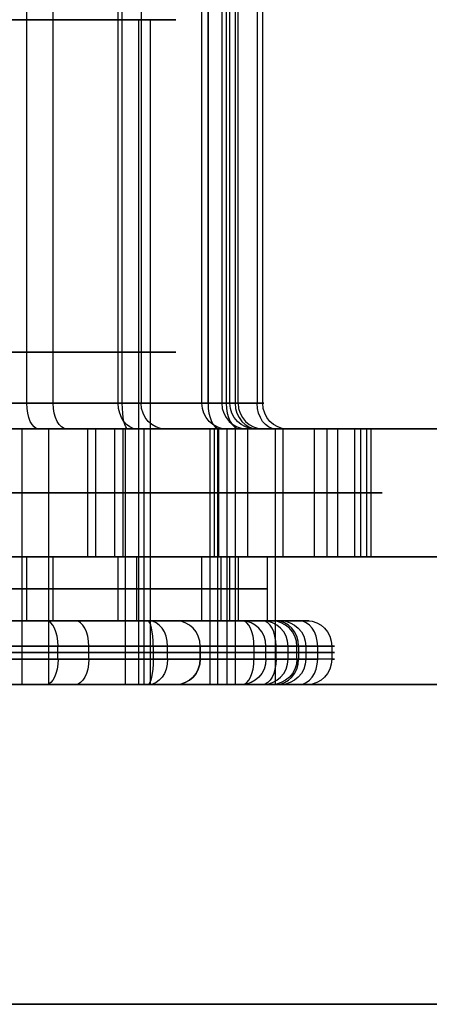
# Model space of a CAD drawing. Header units: millimetres. Extents: x -175 to 175, y -101 to 102.
# Tile 46 of 133: x -55.26 to -52.05, y -64 to -56.3. Entities that reach past the tile are written whole.
import ezdxf

# ---------------------------------------------------------------- set-up
doc = ezdxf.new("R2010")
doc.units = ezdxf.units.MM
doc.layers.add('Livello 01', color=7, linetype='Continuous')

msp = doc.modelspace()

# ---------------------------------------------------------------- linework, layer by layer
at = {"layer": 'Livello 01', "color": 254, "true_color": 0xcad1ee}
for p, q in [((-55.2038, -59.3, 28.87), (-55.2038, -48.7169, 28.87)), ((-54.998, -59.3, 23.7212), (-54.998, -48.7169, 23.7212)), ((-54.4879, -59.3, -249.2182), (-54.4879, -48.7169, -249.2182)), ((-53.8333, -59.3, -246.3161), (-53.8333, -48.7169, -246.3161)), ((-53.6146, -59.3, 26.355), (-53.6146, -48.7169, 26.355)), ((-53.7854, -51.4225, 28.1249), (-53.7854, -59.3, 28.1249)), ((-53.5733, -51.4225, 24.6531), (-53.5733, -59.3, 24.6531)), ((-54.3297, -56.3, 25.0504), (-54.3297, -61.5, 25.0504)), ((-53.6436, -59.3, 24.5771), (-56.3524, -59.3, 22.8654)), ((-53.4012, -59.3, -248.041), (-55.5746, -59.3, -250.3954)), ((175, -59.5, 61.4), (-175, -59.5, 61.4)), ((-175, -59.5, -282.4), (175, -59.5, -282.4)), ((-55.2421, -59.5, 28.8901), (-55.2421, -61.5, 28.8901)), ((-55.1108, -59.5, 29.047), (-54.7271, -59.5, 29.7774)), ((-55.0346, -59.5, 23.6981), (-55.0346, -61.5, 23.6981)), ((-53.2542, -59.5, -248.1766), (-54.7411, -59.5, -249.7873)), ((-54.7271, -60.5, 29.7774), (-54.7271, -59.5, 29.7774)), ((-54.4504, -60.5, 22.8547), (-54.4504, -59.5, 22.8547)), ((-54.4328, -59.5, -249.2691), (-54.4328, -61.5, -249.2691)), ((-53.7727, -59.5, -246.3426), (-53.7727, -61.5, -246.3426)), ((-53.7347, -60.5, -249.9135), (-53.7347, -59.5, -249.9135)), ((-52.8546, -59.5, -246.0115), (-53.6423, -59.5, -246.2567)), ((-53.6395, -59.5, 26.354), (-53.6395, -61.5, 26.354)), ((-53.3963, -59.5, 24.5601), (-52.7721, -59.5, 24.2323)), ((-52.8546, -59.5, -246.0115), (-52.8546, -60.5, -246.0115)), ((-52.7721, -59.5, 24.2323), (-52.7721, -60.5, 24.2323)), ((-52.5904, -60.5, 26.3959), (-52.5904, -59.5, 26.3959)), ((-54.6674, -60, -243.5524), (-56.9202, -60, -243.0442)), ((-53.7049, -60, 29.2404), (-55.7494, -60, 30.3143)), ((-55.4266, -60, 22.2379), (-53.4743, -60, 23.4715)), ((-54.518, -60, -250.7619), (-52.9515, -60, -249.065)), ((-52.5114, -60, -247.114), (-53.1978, -60, -244.909)), ((-52.5443, -60, 25.2422), (-52.6365, -60, 27.5497)), ((-160, -60.5, 60.15), (160, -60.5, 60.15)), ((-160, -60.5, -281.15), (160, -60.5, -281.15)), ((-54.2875, -60.5, -244.6888), (-57.6667, -60.5, -243.9266)), ((-53.7087, -60.5, 28.0847), (-56.7755, -60.5, 29.6955)), ((-56.4988, -60.5, 22.7728), (-53.5704, -60.5, 24.6233)), ((-55.6076, -60.5, -250.5418), (-53.2579, -60.5, -247.9964)), ((-55.2038, -61, 28.87), (-55.2038, -60.5, 28.87)), ((-55.2038, -60.5, 28.87), (-54.7271, -60.5, 29.7774)), ((-54.998, -61, 23.7212), (-54.998, -60.5, 23.7212)), ((-54.4879, -61, -249.2182), (-54.4879, -60.5, -249.2182)), ((-53.2579, -60.5, -247.9964), (-54.2875, -60.5, -244.6888)), ((-53.8333, -61, -246.3161), (-53.8333, -60.5, -246.3161)), ((-52.8546, -60.5, -246.0115), (-53.8333, -60.5, -246.3161)), ((-53.5704, -60.5, 24.6233), (-53.7087, -60.5, 28.0847)), ((-53.6146, -61, 26.355), (-53.6146, -60.5, 26.355)), ((-53.546, -60.5, 24.6387), (-52.7721, -60.5, 24.2323)), ((-57.6948, -60.75, -243.9202), (-54.3438, -60.75, -244.6761)), ((-56.7244, -60.75, 29.6687), (-53.6832, -60.75, 28.0712)), ((-53.546, -60.75, 24.6387), (-56.45, -60.75, 22.8037)), ((-53.3228, -60.75, -247.9561), (-55.653, -60.75, -250.4803)), ((-54.3438, -60.75, -244.6761), (-53.3228, -60.75, -247.9561)), ((-53.6832, -60.75, 28.0712), (-53.546, -60.75, 24.6387)), ((-55.2038, -61, 28.87), (-55.0527, -61, 29.1577)), ((-53.523, -61, -246.2195), (-53.8333, -61, -246.3161)), ((-53.546, -61, 24.6387), (-53.2548, -61, 24.4858)), ((-53.257, -61, 25.547), (-53.359, -61, 28.0986)), ((-56.1817, -61.2, 22.3521), (-53.2533, -61.2, 24.2026)), ((-54.9597, -61.3, 29.3347), (-54.9597, -61.2, 29.3347)), ((-54.7175, -61.3, 23.2774), (-54.7175, -61.2, 23.2774)), ((-54.1021, -61.3, -249.5743), (-54.1021, -61.2, -249.5743)), ((-53.8468, -61.2, -244.5063), (-53.8468, -61.3, -244.5063)), ((-52.8173, -61.2, -247.8139), (-53.8468, -61.2, -244.5063)), ((-53.4263, -61.2, 28.5293), (-53.4263, -61.3, 28.5293)), ((-53.332, -61.3, -246.1601), (-53.332, -61.2, -246.1601)), ((-53.09, -61.3, 26.376), (-53.09, -61.2, 26.376)), ((-53.0777, -61.2, 24.3928), (-53.0777, -61.3, 24.3928)), ((-54.2142, -61.25, -244.1671), (-57.5934, -61.25, -243.4049)), ((-56.493, -61.25, 30.1402), (-53.4263, -61.25, 28.5293)), ((-56.1817, -61.25, 22.3521), (-53.2533, -61.25, 24.2026)), ((-55.277, -61.25, -250.847), (-52.9273, -61.25, -248.3016)), ((-52.8173, -61.25, -247.8139), (-53.8468, -61.25, -244.5063)), ((-53.0208, -61.25, 24.6453), (-53.1592, -61.25, 28.1066)), ((-55.4014, -61.5, 28.4937), (-55.0527, -61.5, 29.1577)), ((-54.3297, -61.5, 25.0504), (-53.2548, -61.5, 24.4858)), ((-53.523, -61.5, -246.2195), (-54.2391, -61.5, -246.4424)), ((-53.359, -61.5, 28.0986), (-53.2792, -61.5, 26.1021))]:
    msp.add_line(p, q, dxfattribs=at)
at = {"layer": 'Livello 01'}
for p, q in [((-172.8, -64, 57.9), (172.8, -64, 57.9)), ((-172.8, -64, -278.9), (172.8, -64, -278.9))]:
    msp.add_line(p, q, dxfattribs=at)
at = {"layer": 'Livello 01', "color": 254, "true_color": 0xcad1ee, "extrusion": (0, -1, 0)}
for centre, radius, start, end in [((-56.5872, 26.2362, 56.3), 2.55, 242.28913, 62.28913), ((-56.6739, -247.2003, 58.9), 2.55, 17.28913, 197.28913), ((-56.6739, -247.2003, 58.9), 2.55, 197.28913, 17.28913), ((-56.5872, 26.2362, 58.9), 2.55, 242.28913, 62.28913), ((0, -110.5, 59.5), 142, 180, 0), ((-55.9875, -249.4053, 59.5), 2, 257.28913, 317.28913), ((-55.1074, -245.5033, 59.5), 2, 17.28913, 77.28913), ((-54.5004, -244.8458, 59.5), 0.4, 17.28913, 77.28913), ((-54.6349, 27.4698, 59.5), 2, 2.28913, 62.28913), ((-53.8784, 27.9479, 59.5), 0.4, 2.28913, 62.28913), ((-53.7504, 24.7461, 59.5), 0.4, 302.28913, 2.28913), ((-54.5427, 25.1623, 59.5), 2, 302.28913, 2.28913), ((-53.5481, -247.9053, 59.5), 0.4, 317.28913, 17.28913), ((-54.4211, -247.7084, 59.5), 2, 317.28913, 17.28913), ((-55.9875, -249.4053, 60), 2, 257.28913, 317.28913), ((-55.1074, -245.5033, 60), 2, 17.28913, 77.28913), ((-54.6349, 27.4698, 60), 2, 2.28913, 62.28913), ((-54.5427, 25.1623, 60), 2, 302.28913, 2.28913), ((-54.4211, -247.7084, 60), 2, 317.28913, 17.28913), ((0, -110.5, 60.5), 142, 180, 0), ((0, -110.5, 60.5), 142, 0, 180), ((-54.3242, -244.6549, 61.2), 0.5, 17.28913, 77.28913), ((-53.5204, 24.6253, 61.2), 0.5, 302.28913, 2.28913), ((-53.2947, -247.9625, 61.2), 0.5, 317.28913, 17.28913), ((-54.3242, -244.6549, 61.25), 0.5, 17.28913, 77.28913), ((-53.6588, 28.0867, 61.25), 0.5, 2.28913, 62.28913), ((-53.5204, 24.6253, 61.25), 0.5, 302.28913, 2.28913), ((-53.2947, -247.9625, 61.25), 0.5, 317.28913, 17.28913), ((-56.6739, -247.2003, 61.5), 2.55, 17.28913, 197.28913), ((-56.5872, 26.2362, 61.5), 2.55, 242.28913, 62.28913)]:
    msp.add_arc(centre, radius, start, end, dxfattribs=at)
at = {"layer": 'Livello 01', "color": 254, "true_color": 0xcad1ee, "extrusion": (0.885305, 0, -0.46501)}
for centre, start, end in [((-59.3, 0.0884, -62.297), 180, 270), ((-61.3, 0.2134, -62.297), 90, 180)]:
    msp.add_arc(centre, 0.2, start, end, dxfattribs=at)
at = {"layer": 'Livello 01', "color": 254, "true_color": 0xcad1ee, "extrusion": (-0.845363, 0, -0.534192)}
for centre, start, end in [((59.3, 49.2325, 33.8216), 0, 90), ((61.3, 49.1075, 33.8216), 270, 0)]:
    msp.add_arc(centre, 0.2, start, end, dxfattribs=at)
at = {"layer": 'Livello 01', "color": 254, "true_color": 0xcad1ee, "extrusion": (-0.678299, 0, -0.734786)}
for centre, start, end in [((59.3, -129.2075, 220.0811), 360, 90), ((61.3, -129.3325, 220.0811), 270, 0)]:
    msp.add_arc(centre, 0.2, start, end, dxfattribs=at)
at = {"layer": 'Livello 01', "color": 254, "true_color": 0xcad1ee, "extrusion": (0, 1, 0)}
for centre, radius, start, end in [((54.5004, -244.8458, -59.3), 0.2, 102.71087, 162.71087), ((54.5004, -244.8458, -59.3), 0.2, 102.71087, 162.71087), ((53.8784, 27.9479, -59.3), 0.2, 117.71087, 177.71087), ((53.8784, 27.9479, -59.3), 0.2, 117.71087, 177.71087), ((53.7504, 24.7461, -59.3), 0.2, 177.71087, 237.71087), ((53.5481, -247.9053, -59.3), 0.2, 162.71087, 222.71087), ((0, -110.5, -59.5), 142, 0, 180), ((54.5004, -244.8458, -59.5), 0.4, 134.18146, 162.71087), ((53.8784, 27.9479, -59.5), 0.4, 117.71087, 155.59988), ((53.7504, 24.7461, -59.5), 0.4, 177.71087, 218.95465), ((53.5481, -247.9053, -59.5), 0.4, 162.71087, 222.71087), ((55.9875, -249.4053, -60.5), 2, 222.71087, 282.71087), ((55.1074, -245.5033, -60.5), 2, 102.71087, 162.71087), ((54.6349, 27.4698, -60.5), 2, 117.71087, 177.71087), ((54.5427, 25.1623, -60.5), 2, 177.71087, 237.71087), ((54.4211, -247.7084, -60.5), 2, 162.71087, 222.71087), ((54.3242, -244.6549, -61), 0.3, 102.71087, 162.71087), ((54.3242, -244.6549, -61), 0.3, 102.71087, 162.71087), ((53.6588, 28.0867, -61), 0.3, 117.71087, 177.71087), ((53.6588, 28.0867, -61), 0.3, 128.17298, 177.71087), ((53.5204, 24.6253, -61), 0.3, 177.71087, 237.71087), ((53.5204, 24.6253, -61), 0.3, 177.71087, 237.71087), ((53.2947, -247.9625, -61), 0.3, 162.71087, 222.71087), ((53.2947, -247.9625, -61), 0.3, 162.71087, 222.71087), ((53.6588, 28.0867, -61.2), 0.5, 117.71087, 177.71087), ((54.3242, -244.6549, -61.3), 0.5, 102.71087, 162.71087), ((53.6588, 28.0867, -61.3), 0.5, 117.71087, 177.71087), ((53.5204, 24.6253, -61.3), 0.5, 177.71087, 237.71087), ((53.2947, -247.9625, -61.3), 0.5, 162.71087, 222.71087), ((0, -110.5, -61.5), 142, 180, 0), ((0, -110.5, -61.5), 142, 0, 180), ((56.6739, -247.2003, -61.5), 2.55, 162.71087, 342.71087), ((54.3242, -244.6549, -61.5), 0.3, 102.71087, 162.71087), ((54.3242, -244.6549, -61.5), 0.3, 102.71087, 161.07061), ((53.6588, 28.0867, -61.5), 0.3, 117.71087, 177.71087), ((53.6588, 28.0867, -61.5), 0.3, 121.13504, 177.71087), ((53.5204, 24.6253, -61.5), 0.3, 177.71087, 237.71087), ((53.5204, 24.6253, -61.5), 0.3, 177.71087, 237.71087), ((53.2947, -247.9625, -61.5), 0.3, 162.71087, 222.71087), ((53.2947, -247.9625, -61.5), 0.3, 167.10577, 222.71087)]:
    msp.add_arc(centre, radius, start, end, dxfattribs=at)
at = {"layer": 'Livello 01', "color": 254, "true_color": 0xcad1ee, "extrusion": (0.975493, 1.37278e-12, -0.220031)}
msp.add_arc((-59.3, -250.4371, 0.709), 0.2, 180, 270, dxfattribs=at)
at = {"layer": 'Livello 01', "color": 254, "true_color": 0xcad1ee, "extrusion": (0.297194, -6.05783e-13, -0.954817)}
msp.add_arc((-59.3, -124.4046, 217.5858), 0.2, 180, 270, dxfattribs=at)
at = {"layer": 'Livello 01', "color": 254, "true_color": 0xcad1ee, "extrusion": (0.297194, 0, -0.954817)}
for centre, start, end in [((-59.3, -124.4046, 219.1879), 180, 270), ((-61.3, -124.2796, 219.1879), 90, 180)]:
    msp.add_arc(centre, 0.2, start, end, dxfattribs=at)
at = {"layer": 'Livello 01', "color": 254, "true_color": 0xcad1ee, "extrusion": (-0.885305, -1.78055e-12, 0.46501)}
msp.add_arc((59.3, 0.0884, 60.6949), 0.2, 270, 360, dxfattribs=at)
at = {"layer": 'Livello 01', "color": 254, "true_color": 0xcad1ee, "extrusion": (-0.039942, -7.42797e-15, 0.999202)}
msp.add_arc((59.3, -52.3191, 30.0776), 0.2, 270, 0, dxfattribs=at)
at = {"layer": 'Livello 01', "color": 254, "true_color": 0xcad1ee, "extrusion": (0.845363, 1.31042e-12, 0.534192)}
msp.add_arc((-59.3, 49.2325, -32.2194), 0.2, 90, 180, dxfattribs=at)
at = {"layer": 'Livello 01', "color": 254, "true_color": 0xcad1ee, "extrusion": (0.039942, 0, -0.999202)}
for centre, start, end in [((-59.3, -52.3191, -28.4754), 180, 270), ((-61.3, -52.1941, -28.4754), 90, 180)]:
    msp.add_arc(centre, 0.2, start, end, dxfattribs=at)
at = {"layer": 'Livello 01', "color": 254, "true_color": 0xcad1ee, "extrusion": (0.46501, -1.54879e-16, 0.885305)}
for centre, start, end in [((-59.3, 58.6927, -3.0866), 90, 180), ((-61.2, 58.5329, -3.0866), 270, 0), ((-61.3, 58.5329, -3.0866), 180, 270)]:
    msp.add_arc(centre, 0.2, start, end, dxfattribs=at)
at = {"layer": 'Livello 01', "color": 254, "true_color": 0xcad1ee, "extrusion": (-0.039942, 1.0064e-12, 0.999202)}
msp.add_arc((59.3, -52.3191, 26.8733), 0.2, 270, 0, dxfattribs=at)
at = {"layer": 'Livello 01', "color": 254, "true_color": 0xcad1ee, "extrusion": (-0.678299, 1.33363e-12, -0.734786)}
msp.add_arc((59.3, -129.2075, 218.479), 0.2, 360, 90, dxfattribs=at)
at = {"layer": 'Livello 01', "color": 254, "true_color": 0xcad1ee, "extrusion": (0.297194, -1.29635e-12, -0.954817)}
msp.add_arc((-59.3, -124.4046, 220.7901), 0.2, 180, 270, dxfattribs=at)
at = {"layer": 'Livello 01', "color": 254, "true_color": 0xcad1ee, "extrusion": (-0.885305, 0, 0.46501)}
msp.add_arc((61.2, 0.2134, 62.297), 0.2, 90, 180, dxfattribs=at)
at = {"layer": 'Livello 01', "color": 254, "true_color": 0xcad1ee, "extrusion": (0.845363, 0, 0.534192)}
msp.add_arc((-61.2, 49.1075, -33.8216), 0.2, 270, 0, dxfattribs=at)
at = {"layer": 'Livello 01', "color": 254, "true_color": 0xcad1ee, "extrusion": (-0.975493, 1.93538e-13, 0.220031)}
msp.add_arc((61.2, -250.3121, -0.8389), 0.2, 90, 180, dxfattribs=at)
at = {"layer": 'Livello 01', "color": 254, "true_color": 0xcad1ee, "extrusion": (0.678299, 0, 0.734786)}
msp.add_arc((-61.2, -129.3325, -220.0811), 0.2, 270, 0, dxfattribs=at)
at = {"layer": 'Livello 01', "color": 254, "true_color": 0xcad1ee, "extrusion": (-0.297194, -2.00928e-13, 0.954817)}
msp.add_arc((61.2, -124.2796, -217.4559), 0.2, 90, 180, dxfattribs=at)
at = {"layer": 'Livello 01', "color": 254, "true_color": 0xcad1ee, "extrusion": (-0.297194, 3.18018e-16, 0.954817)}
for centre, start, end in [((61.2, -124.2796, -217.4559), 90, 180), ((61.3, -124.2796, -217.4559), 0, 90)]:
    msp.add_arc(centre, 0.2, start, end, dxfattribs=at)
at = {"layer": 'Livello 01', "color": 254, "true_color": 0xcad1ee, "extrusion": (-0.297194, 0, 0.954817)}
msp.add_arc((61.2, -124.2796, -219.1879), 0.2, 90, 180, dxfattribs=at)
at = {"layer": 'Livello 01', "color": 254, "true_color": 0xcad1ee, "extrusion": (-0.885305, 6.03794e-13, 0.46501)}
msp.add_arc((61.2, 0.2134, 60.565), 0.2, 90, 180, dxfattribs=at)
at = {"layer": 'Livello 01', "color": 254, "true_color": 0xcad1ee, "extrusion": (0.845363, -2.72138e-13, 0.534192)}
msp.add_arc((-61.2, 49.1075, -32.0895), 0.2, 270, 0, dxfattribs=at)
at = {"layer": 'Livello 01', "color": 254, "true_color": 0xcad1ee, "extrusion": (-0.039942, 7.11062e-13, 0.999202)}
msp.add_arc((61.2, -52.1941, 30.2075), 0.2, 90, 180, dxfattribs=at)
at = {"layer": 'Livello 01', "color": 254, "true_color": 0xcad1ee, "extrusion": (-0.039942, 0, 0.999202)}
msp.add_arc((61.2, -52.1941, 28.4754), 0.2, 90, 180, dxfattribs=at)
at = {"layer": 'Livello 01', "color": 254, "true_color": 0xcad1ee, "extrusion": (0.039942, -4.46938e-13, -0.999202)}
msp.add_arc((-61.2, -52.1941, -26.7434), 0.2, 360, 90, dxfattribs=at)
at = {"layer": 'Livello 01', "color": 254, "true_color": 0xcad1ee, "extrusion": (0.678299, 9.23507e-13, 0.734786)}
msp.add_arc((-61.2, -129.3325, -218.3491), 0.2, 270, 360, dxfattribs=at)
at = {"layer": 'Livello 01', "color": 254, "true_color": 0xcad1ee, "extrusion": (0.297194, 3.18018e-16, -0.954817)}
msp.add_arc((-61.2, -124.2796, 220.92), 0.2, 0, 90, dxfattribs=at)
at = {"layer": 'Livello 01', "color": 254, "true_color": 0xcad1ee, "extrusion": (0.975493, 2.84101e-13, -0.220031)}
msp.add_arc((-61.3, -250.3121, 0.8389), 0.2, 90, 180, dxfattribs=at)
at = {"layer": 'Livello 01', "color": 254, "true_color": 0xcad1ee, "extrusion": (0.297194, -1.56487e-13, -0.954817)}
msp.add_arc((-61.3, -124.2796, 217.4559), 0.2, 90, 180, dxfattribs=at)
at = {"layer": 'Livello 01', "color": 254, "true_color": 0xcad1ee, "extrusion": (-0.885305, -2.89581e-13, 0.46501)}
msp.add_arc((61.3, 0.2134, 60.565), 0.2, 360, 90, dxfattribs=at)
at = {"layer": 'Livello 01', "color": 254, "true_color": 0xcad1ee, "extrusion": (-0.845363, 7.04223e-13, -0.534192)}
msp.add_arc((61.3, 49.1075, 32.0895), 0.2, 270, 360, dxfattribs=at)
at = {"layer": 'Livello 01', "color": 254, "true_color": 0xcad1ee, "extrusion": (-0.039942, -4.29156e-13, 0.999202)}
msp.add_arc((61.3, -52.1941, 30.2075), 0.2, 360, 90, dxfattribs=at)
at = {"layer": 'Livello 01', "color": 254, "true_color": 0xcad1ee, "extrusion": (0.039942, 4.56118e-13, -0.999202)}
msp.add_arc((-61.3, -52.1941, -26.7434), 0.2, 90, 180, dxfattribs=at)
at = {"layer": 'Livello 01', "color": 254, "true_color": 0xcad1ee, "extrusion": (0.678299, -1.47018e-12, 0.734786)}
msp.add_arc((-61.3, -129.3325, -218.3491), 0.2, 180, 270, dxfattribs=at)
at = {"layer": 'Livello 01', "color": 254, "true_color": 0xcad1ee, "extrusion": (0.297194, -1.23239e-13, -0.954817)}
msp.add_arc((-61.3, -124.2796, 220.92), 0.2, 90, 180, dxfattribs=at)
at = {"layer": 'Livello 01', "color": 254, "true_color": 0xcad1ee}
for points in [[(-54.4564, -59.3, -244.6507), (-54.4564, -51.4225, -244.6507)], [(-54.3095, -51.4225, -244.7863), (-54.3095, -59.3, -244.7863)], [(-53.7854, -59.3, 28.1249), (-53.7854, -51.4225, 28.1249)], [(-53.6786, -51.4225, 27.9559), (-53.6786, -59.3, 27.9559)], [(-53.6436, -51.4225, 24.5771), (-53.6436, -59.3, 24.5771)], [(-53.5506, -59.3, 24.7541), (-53.5506, -51.4225, 24.7541)], [(-53.4012, -51.4225, -248.041), (-53.4012, -59.3, -248.041)], [(-53.3572, -59.3, -247.8459), (-53.3572, -51.4225, -247.8459)], [(-54.2391, -56.3, -246.4424), (-54.2391, -61.5, -246.4424)], [(-57.5822, -59.3, -243.9456), (-54.4564, -59.3, -244.6507)], [(-56.6222, -59.3, 29.615), (-53.7854, -59.3, 28.1249)], [(-53.6436, -59.3, 24.5771), (-56.3524, -59.3, 22.8654)], [(-53.4012, -59.3, -248.041), (-55.5746, -59.3, -250.3954)], [(-54.3095, -59.3, -244.7863), (-53.3572, -59.3, -247.8459)], [(-53.6786, -59.3, 27.9559), (-53.5506, -59.3, 24.7541)], [(-175, -59.5, 60.4), (175, -59.5, 60.4)], [(-175, -59.5, 62.4), (175, -59.5, 62.4)], [(-175, -59.5, -283.4), (175, -59.5, -283.4)], [(175, -59.5, -281.4), (-175, -59.5, -281.4)], [(-160, -59.5, 60.15), (160, -59.5, 60.15)], [(160, -59.5, -281.15), (-160, -59.5, -281.15)], [(-57.6667, -59.5, -243.9266), (-54.2875, -59.5, -244.6888)], [(-54.4124, -59.5, -244.4556), (-57.5382, -59.5, -243.7505)], [(-56.9202, -59.5, -243.0442), (-54.6674, -59.5, -243.5524)], [(-56.7755, -59.5, 29.6955), (-53.7087, -59.5, 28.0847)], [(-53.6924, -59.5, 28.302), (-56.5292, -59.5, 29.792)], [(-53.5704, -59.5, 24.6233), (-56.4988, -59.5, 22.7728)], [(-56.2455, -59.5, 22.6963), (-53.5367, -59.5, 24.408)], [(-55.7494, -59.5, 30.3143), (-53.7049, -59.5, 29.2404)], [(-53.2579, -59.5, -247.9964), (-55.6076, -59.5, -250.5418)], [(-55.4277, -59.5, -250.5311), (-53.2542, -59.5, -248.1766)], [(-53.4743, -59.5, 23.4715), (-55.4266, -59.5, 22.2379)], [(-54.6674, -59.5, -243.5524), (-54.6674, -60.5, -243.5524)], [(-54.518, -59.5, -250.7619), (-54.518, -60.5, -250.7619)], [(-52.9515, -59.5, -249.065), (-54.518, -59.5, -250.7619)], [(-54.2875, -59.5, -244.6888), (-54.2875, -61.5, -244.6888)], [(-54.2875, -59.5, -244.6888), (-53.2579, -59.5, -247.9964)], [(-53.1662, -59.5, -247.7864), (-54.1185, -59.5, -244.7269)], [(-53.7087, -61.5, 28.0847), (-53.7087, -59.5, 28.0847)], [(-53.7087, -59.5, 28.0847), (-53.5704, -59.5, 24.6233)], [(-53.7049, -59.5, 29.2404), (-53.7049, -60.5, 29.2404)], [(-53.5704, -61.5, 24.6233), (-53.5704, -59.5, 24.6233)], [(-53.3507, -59.5, 24.7621), (-53.4787, -59.5, 27.9639)], [(-53.4743, -60.5, 23.4715), (-53.4743, -59.5, 23.4715)], [(-53.2579, -61.5, -247.9964), (-53.2579, -59.5, -247.9964)], [(-53.1978, -60.5, -244.909), (-53.1978, -59.5, -244.909)], [(-53.1978, -59.5, -244.909), (-52.5114, -59.5, -247.114)], [(-52.9515, -60.5, -249.065), (-52.9515, -59.5, -249.065)], [(-52.6365, -60.5, 27.5497), (-52.6365, -59.5, 27.5497)], [(-52.6365, -59.5, 27.5497), (-52.5443, -59.5, 25.2422)], [(-52.5443, -59.5, 25.2422), (-52.5443, -60.5, 25.2422)], [(-52.5114, -59.5, -247.114), (-52.5114, -60.5, -247.114)], [(-54.3438, -60.5, -244.6761), (-57.6948, -60.5, -243.9202)], [(-56.9202, -60.5, -243.0442), (-54.6674, -60.5, -243.5524)], [(-53.6832, -60.5, 28.0712), (-56.7244, -60.5, 29.6687)], [(-56.45, -60.5, 22.8037), (-53.546, -60.5, 24.6387)], [(-53.7049, -60.5, 29.2404), (-55.7494, -60.5, 30.3143)], [(-55.653, -60.5, -250.4803), (-53.3228, -60.5, -247.9561)], [(-53.4743, -60.5, 23.4715), (-55.4266, -60.5, 22.2379)], [(-54.518, -60.5, -250.7619), (-52.9515, -60.5, -249.065)], [(-54.3438, -61, -244.6761), (-54.3438, -60.5, -244.6761)], [(-53.3228, -60.5, -247.9561), (-54.3438, -60.5, -244.6761)], [(-53.6832, -61, 28.0712), (-53.6832, -60.5, 28.0712)], [(-53.546, -60.5, 24.6387), (-53.6832, -60.5, 28.0712)], [(-53.546, -61, 24.6387), (-53.546, -60.5, 24.6387)], [(-53.3228, -60.5, -247.9561), (-53.3228, -61, -247.9561)], [(-52.5114, -60.5, -247.114), (-53.1978, -60.5, -244.909)], [(-52.5443, -60.5, 25.2422), (-52.6365, -60.5, 27.5497)], [(-57.6948, -61, -243.9202), (-54.3438, -61, -244.6761)], [(-57.6374, -61, -243.6), (-54.2582, -61, -244.3622)], [(-56.7244, -61, 29.6687), (-53.6832, -61, 28.0712)], [(-56.586, -61, 29.9631), (-53.5193, -61, 28.3523)], [(-53.546, -61, 24.6387), (-56.45, -61, 22.8037)], [(-53.3601, -61, 24.3717), (-56.2886, -61, 22.5212)], [(-53.3228, -61, -247.9561), (-55.653, -61, -250.4803)], [(-53.0742, -61, -248.166), (-55.4239, -61, -250.7113)], [(-54.3438, -61, -244.6761), (-53.3228, -61, -247.9561)], [(-54.0377, -61, -244.5657), (-53.0082, -61, -247.8733)], [(-53.6832, -61, 28.0712), (-53.546, -61, 24.6387)], [(-53.359, -61, 28.0986), (-53.2206, -61, 24.6373)], [(-57.5934, -61.2, -243.4049), (-54.2142, -61.2, -244.1671)], [(-56.493, -61.2, 30.1402), (-53.4263, -61.2, 28.5293)], [(-53.2533, -61.2, 24.2026), (-56.1817, -61.2, 22.3521)], [(-52.9273, -61.2, -248.3016), (-55.277, -61.2, -250.847)], [(-54.2142, -61.2, -244.1671), (-54.2142, -61.3, -244.1671)], [(-53.8468, -61.3, -244.5063), (-53.8468, -61.2, -244.5063)], [(-53.8468, -61.2, -244.5063), (-52.8173, -61.2, -247.8139)], [(-53.4263, -61.2, 28.5293), (-53.4263, -61.3, 28.5293)], [(-53.2533, -61.3, 24.2026), (-53.2533, -61.2, 24.2026)], [(-53.1592, -61.2, 28.1066), (-53.0208, -61.2, 24.6453)], [(-53.1592, -61.3, 28.1066), (-53.1592, -61.2, 28.1066)], [(-53.0208, -61.2, 24.6453), (-53.0208, -61.3, 24.6453)], [(-52.9273, -61.3, -248.3016), (-52.9273, -61.2, -248.3016)], [(-52.8173, -61.2, -247.8139), (-52.8173, -61.3, -247.8139)], [(-54.2142, -61.3, -244.1671), (-57.5934, -61.3, -243.4049)], [(-53.4263, -61.3, 28.5293), (-56.493, -61.3, 30.1402)], [(-56.1817, -61.3, 22.3521), (-53.2533, -61.3, 24.2026)], [(-55.277, -61.3, -250.847), (-52.9273, -61.3, -248.3016)], [(-52.8173, -61.3, -247.8139), (-53.8468, -61.3, -244.5063)], [(-53.0208, -61.3, 24.6453), (-53.1592, -61.3, 28.1066)], [(160, -61.5, 60.15), (-160, -61.5, 60.15)], [(-160, -61.5, -281.15), (160, -61.5, -281.15)], [(-57.6667, -61.5, -243.9266), (-54.2875, -61.5, -244.6888)], [(-57.6374, -61.5, -243.6), (-54.2582, -61.5, -244.3622)], [(-56.7755, -61.5, 29.6955), (-53.7087, -61.5, 28.0847)], [(-56.586, -61.5, 29.9631), (-53.5193, -61.5, 28.3523)], [(-53.5704, -61.5, 24.6233), (-56.4988, -61.5, 22.7728)], [(-53.3601, -61.5, 24.3717), (-56.2886, -61.5, 22.5212)], [(-53.2579, -61.5, -247.9964), (-55.6076, -61.5, -250.5418)], [(-53.0742, -61.5, -248.166), (-55.4239, -61.5, -250.7113)], [(-54.2875, -61.5, -244.6888), (-53.2579, -61.5, -247.9964)], [(-54.0377, -61.5, -244.5657), (-53.0082, -61.5, -247.8733)], [(-53.7087, -61.5, 28.0847), (-53.5704, -61.5, 24.6233)], [(-53.359, -61.5, 28.0986), (-53.2206, -61.5, 24.6373)]]:
    msp.add_open_spline(points, degree=1, dxfattribs=at)
at = {"layer": 'Livello 01'}
for points in [[(172.8, -64, 58.5), (-172.8, -64, 58.5)], [(172.8, -64, 57.3), (-172.8, -64, 57.3)], [(172.8, -64, -279.5), (-172.8, -64, -279.5)], [(172.8, -64, -278.3), (-172.8, -64, -278.3)]]:
    msp.add_open_spline(points, degree=1, dxfattribs=at)

doc.saveas('drawing.dxf')
